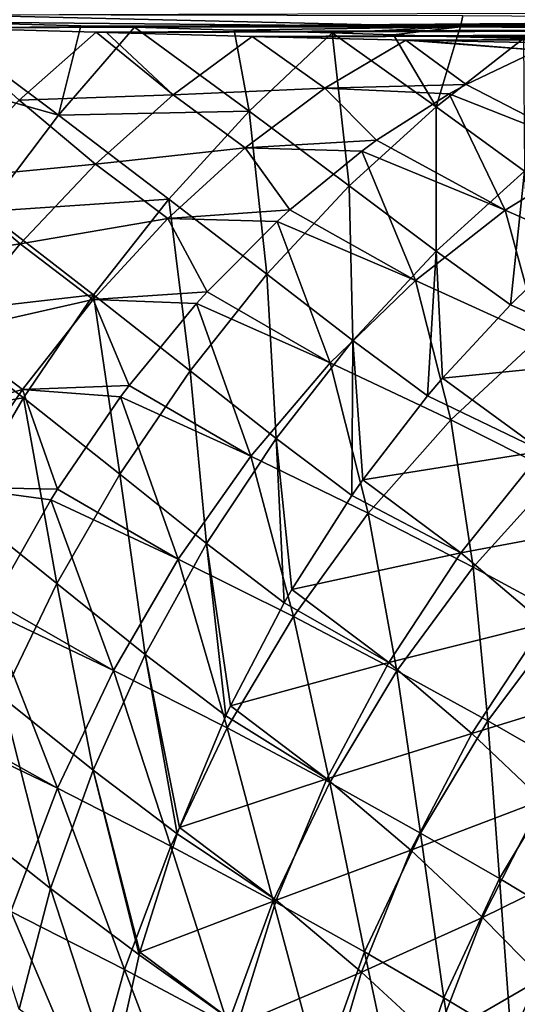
# Model space of a CAD drawing. Header units: metres. Extents: x -92 to 264, y -100 to 50.
# Tile 71 of 256: x 18.63 to 24.19, y -33.63 to -22.64. Entities that reach past the tile are written whole.
import ezdxf

# ---------------------------------------------------------------- set-up
doc = ezdxf.new("R2010")
doc.units = ezdxf.units.M
doc.layers.add('solid_21062050_01', color=7, linetype='CONTINUOUS')

msp = doc.modelspace()

# ---------------------------------------------------------------- linework, layer by layer
at = {"layer": 'solid_21062050_01'}
for points in [[(17.737408, -22.727911, 19.955261), (48.407043, -22.578104, 19.61659), (48.40741, -22.503622, 19.680502)], [(17.73851, -22.589405, 20.075249), (17.737408, -22.727911, 19.955261), (48.40741, -22.503622, 19.680502)], [(23.560781, -22.719017, -24.245249), (17.671665, -22.661612, -26.175741), (17.690029, -22.581308, -26.226454)], [(23.586252, -22.590065, -24.332626), (23.560781, -22.719017, -24.245249), (17.690029, -22.581308, -26.226454)], [(17.737408, -22.727911, 19.955261), (48.406544, -22.645182, 19.544949), (48.407043, -22.578104, 19.61659)], [(29.588699, -22.63216, -22.776735), (23.560781, -22.719017, -24.245249), (23.586252, -22.590065, -24.332626)], [(29.588699, -22.63216, -22.776735), (29.565527, -22.766916, -22.672709), (23.560781, -22.719017, -24.245249)], [(19.069622, -23.702738, -24.837833), (17.275599, -23.20266, -25.911186), (17.671665, -22.661612, -26.175741)], [(23.560781, -22.719017, -24.245249), (19.318647, -22.705595, -25.572689), (17.671665, -22.661612, -26.175741)], [(19.069622, -23.702738, -24.837833), (17.671665, -22.661612, -26.175741), (19.318647, -22.705595, -25.572689)], [(17.737408, -22.727911, 19.955261), (19.490967, -22.779282, 19.868507), (48.406544, -22.645182, 19.544949)], [(18.627234, -23.538366, 19.032969), (19.490967, -22.779282, 19.868507), (17.737408, -22.727911, 19.955261)], [(19.069622, -23.702738, -24.837833), (19.318647, -22.705595, -25.572689), (19.919151, -22.722527, -25.358902)], [(21.200315, -23.660948, -24.034744), (19.069622, -23.702738, -24.837833), (19.919151, -22.722527, -25.358902)], [(23.560781, -22.719017, -24.245249), (19.919151, -22.722527, -25.358902), (19.318647, -22.705595, -25.572689)], [(19.490967, -22.779282, 19.868507), (19.605434, -22.782494, 19.862547), (48.406544, -22.645182, 19.544949)], [(19.605434, -22.782494, 19.862547), (48.405914, -22.704062, 19.466429), (48.406544, -22.645182, 19.544949)], [(19.605434, -22.782494, 19.862547), (21.231443, -22.825905, 19.77379), (48.405914, -22.704062, 19.466429)], [(23.560781, -22.719017, -24.245249), (21.032915, -22.754749, -24.970827), (19.919151, -22.722527, -25.358902)], [(21.200315, -23.660948, -24.034744), (19.919151, -22.722527, -25.358902), (21.032915, -22.754749, -24.970827)], [(23.560781, -22.719017, -24.245249), (22.12504, -22.787046, -24.600622), (21.032915, -22.754749, -24.970827)], [(21.231443, -22.825905, 19.77379), (21.375275, -22.829527, 19.76556), (48.405914, -22.704062, 19.466429)], [(21.375275, -22.829527, 19.76556), (48.405163, -22.75404, 19.381968), (48.405914, -22.704062, 19.466429)], [(21.375275, -22.829527, 19.76556), (22.948711, -22.866549, 19.671064), (48.405163, -22.75404, 19.381968)], [(23.560781, -22.719017, -24.245249), (22.811373, -22.807432, -24.37314), (22.12504, -22.787046, -24.600622)], [(23.560781, -22.719017, -24.245249), (23.521778, -22.828535, -24.141705), (22.811373, -22.807432, -24.37314)], [(22.948711, -22.866549, 19.671064), (23.050852, -22.868773, 19.664635), (48.405163, -22.75404, 19.381968)], [(23.050852, -22.868773, 19.664635), (48.404301, -22.794525, 19.292566), (48.405163, -22.75404, 19.381968)], [(29.565527, -22.766916, -22.672709), (23.521778, -22.828535, -24.141705), (23.560781, -22.719017, -24.245249)], [(18.627234, -23.538366, 19.032969), (20.349791, -23.476229, 18.89691), (19.490967, -22.779282, 19.868507)], [(20.349791, -23.476229, 18.89691), (19.605434, -22.782494, 19.862547), (19.490967, -22.779282, 19.868507)], [(20.349791, -23.476229, 18.89691), (21.231443, -22.825905, 19.77379), (19.605434, -22.782494, 19.862547)], [(20.349791, -23.476229, 18.89691), (22.044966, -23.403202, 18.764963), (21.231443, -22.825905, 19.77379)], [(21.200315, -23.660948, -24.034744), (21.032915, -22.754749, -24.970827), (22.12504, -22.787046, -24.600622)], [(22.316952, -24.494028, -22.766621), (21.200315, -23.660948, -24.034744), (22.12504, -22.787046, -24.600622)], [(21.231443, -22.825905, 19.77379), (22.948711, -22.866549, 19.671064), (21.375275, -22.829527, 19.76556)], [(22.044966, -23.403202, 18.764963), (22.948711, -22.866549, 19.671064), (21.231443, -22.825905, 19.77379)], [(23.287466, -23.612392, -23.283644), (22.12504, -22.787046, -24.600622), (22.811373, -22.807432, -24.37314)], [(23.287466, -23.612392, -23.283644), (22.316952, -24.494028, -22.766621), (22.12504, -22.787046, -24.600622)], [(23.287466, -23.612392, -23.283644), (22.811373, -22.807432, -24.37314), (23.521778, -22.828535, -24.141705)], [(23.050852, -22.868773, 19.664635), (24.636065, -22.899893, 19.559998), (48.404301, -22.794525, 19.292566)], [(23.287466, -23.612392, -23.283644), (23.521778, -22.828535, -24.141705), (24.263205, -22.850491, -23.904348)], [(24.27614, -24.330858, -22.006418), (23.287466, -23.612392, -23.283644), (24.263205, -22.850491, -23.904348)], [(29.565527, -22.766916, -22.672709), (29.537205, -22.878963, -22.545584), (23.521778, -22.828535, -24.141705)], [(29.537205, -22.878963, -22.545584), (24.263205, -22.850491, -23.904348), (23.521778, -22.828535, -24.141705)], [(22.044966, -23.403202, 18.764963), (23.621807, -23.362148, 18.560623), (22.948711, -22.866549, 19.671064)], [(24.429188, -22.980541, 19.351416), (23.050852, -22.868773, 19.664635), (22.948711, -22.866549, 19.671064)], [(24.429188, -22.980541, 19.351416), (22.948711, -22.866549, 19.671064), (23.621807, -23.362148, 18.560623)], [(24.429188, -22.980541, 19.351416), (24.636065, -22.899893, 19.559998), (23.050852, -22.868773, 19.664635)], [(24.429188, -22.980541, 19.351416), (23.621807, -23.362148, 18.560623), (25.10191, -24.124762, 16.534573)], [(19.069622, -23.702738, -24.837833), (18.250927, -24.780777, -24.436501), (17.275599, -23.20266, -25.911186)], [(20.349791, -23.476229, 18.89691), (21.155394, -24.070105, 17.937241), (22.044966, -23.403202, 18.764963)], [(22.044966, -23.403202, 18.764963), (21.155394, -24.070105, 17.937241), (22.623112, -23.985214, 17.635603)], [(22.044966, -23.403202, 18.764963), (23.434462, -23.466089, 18.382545), (23.621807, -23.362148, 18.560623)], [(22.044966, -23.403202, 18.764963), (22.623112, -23.985214, 17.635603), (23.434462, -23.466089, 18.382545)], [(23.621807, -23.362148, 18.560623), (23.434462, -23.466089, 18.382545), (25.10191, -24.124762, 16.534573)], [(18.627234, -23.538366, 19.032969), (19.483362, -24.250771, 18.11338), (20.349791, -23.476229, 18.89691)], [(20.349791, -23.476229, 18.89691), (19.483362, -24.250771, 18.11338), (21.155394, -24.070105, 17.937241)], [(22.623112, -23.985214, 17.635603), (24.060242, -24.764688, 15.716426), (23.434462, -23.466089, 18.382545)], [(24.060242, -24.764688, 15.716426), (25.10191, -24.124762, 16.534573), (23.434462, -23.466089, 18.382545)], [(18.627234, -23.538366, 19.032969), (17.778301, -24.414644, 18.305716), (19.483362, -24.250771, 18.11338)], [(23.286875, -25.222786, -21.525204), (22.316952, -24.494028, -22.766621), (23.287466, -23.612392, -23.283644)], [(24.27614, -24.330858, -22.006418), (23.286875, -25.222786, -21.525204), (23.287466, -23.612392, -23.283644)], [(20.302143, -24.641174, -23.58012), (18.250927, -24.780777, -24.436501), (19.069622, -23.702738, -24.837833)], [(21.200315, -23.660948, -24.034744), (20.302143, -24.641174, -23.58012), (19.069622, -23.702738, -24.837833)], [(21.396885, -25.479862, -22.356621), (20.302143, -24.641174, -23.58012), (21.200315, -23.660948, -24.034744)], [(22.316952, -24.494028, -22.766621), (21.396885, -25.479862, -22.356621), (21.200315, -23.660948, -24.034744)], [(19.483362, -24.250771, 18.11338), (20.288712, -24.859381, 17.197557), (21.155394, -24.070105, 17.937241)], [(21.155394, -24.070105, 17.937241), (20.288712, -24.859381, 17.197557), (21.65407, -24.760294, 16.798063)], [(21.155394, -24.070105, 17.937241), (22.457308, -24.105484, 17.487955), (22.623112, -23.985214, 17.635603)], [(21.155394, -24.070105, 17.937241), (21.65407, -24.760294, 16.798063), (22.457308, -24.105484, 17.487955)], [(22.623112, -23.985214, 17.635603), (22.457308, -24.105484, 17.487955), (24.060242, -24.764688, 15.716426)], [(21.65407, -24.760294, 16.798063), (23.056414, -25.549868, 14.981734), (22.457308, -24.105484, 17.487955)], [(23.056414, -25.549868, 14.981734), (24.060242, -24.764688, 15.716426), (22.457308, -24.105484, 17.487955)], [(24.060242, -24.764688, 15.716426), (25.498613, -25.397758, 13.856955), (25.10191, -24.124762, 16.534573)], [(17.778301, -24.414644, 18.305716), (18.6399, -25.139812, 17.433155), (19.483362, -24.250771, 18.11338)], [(19.483362, -24.250771, 18.11338), (18.6399, -25.139812, 17.433155), (20.288712, -24.859381, 17.197557)], [(24.12009, -25.820528, -20.32098), (23.286875, -25.222786, -21.525204), (24.27614, -24.330858, -22.006418)], [(24.333832, -25.611561, -20.413603), (24.12009, -25.820528, -20.32098), (24.27614, -24.330858, -22.006418)], [(17.778301, -24.414644, 18.305716), (16.952623, -25.3967, 17.696394), (18.6399, -25.139812, 17.433155)], [(22.357141, -26.221527, -21.145906), (21.396885, -25.479862, -22.356621), (22.316952, -24.494028, -22.766621)], [(23.286875, -25.222786, -21.525204), (22.357141, -26.221527, -21.145906), (22.316952, -24.494028, -22.766621)], [(20.302143, -24.641174, -23.58012), (19.457911, -25.712042, -23.241365), (18.250927, -24.780777, -24.436501)], [(20.53878, -26.55756, -22.058773), (19.457911, -25.712042, -23.241365), (20.302143, -24.641174, -23.58012)], [(21.396885, -25.479862, -22.356621), (20.53878, -26.55756, -22.058773), (20.302143, -24.641174, -23.58012)], [(19.457911, -25.712042, -23.241365), (17.490208, -25.93754, -24.159557), (18.250927, -24.780777, -24.436501)], [(20.288712, -24.859381, 17.197557), (21.511045, -24.890011, 16.67984), (21.65407, -24.760294, 16.798063)], [(21.65407, -24.760294, 16.798063), (21.511045, -24.890011, 16.67984), (23.056414, -25.549868, 14.981734)], [(23.056414, -25.549868, 14.981734), (24.445051, -26.184416, 13.197314), (24.060242, -24.764688, 15.716426)], [(24.445051, -26.184416, 13.197314), (25.498613, -25.397758, 13.856955), (24.060242, -24.764688, 15.716426)], [(18.6399, -25.139812, 17.433155), (19.455412, -25.761477, 16.554861), (20.288712, -24.859381, 17.197557)], [(20.288712, -24.859381, 17.197557), (19.455412, -25.761477, 16.554861), (20.728365, -25.676447, 16.059828)], [(20.288712, -24.859381, 17.197557), (20.728365, -25.676447, 16.059828), (21.511045, -24.890011, 16.67984)], [(20.728365, -25.676447, 16.059828), (22.104109, -26.469597, 14.340514), (21.511045, -24.890011, 16.67984)], [(22.104109, -26.469597, 14.340514), (23.056414, -25.549868, 14.981734), (21.511045, -24.890011, 16.67984)], [(16.952623, -25.3967, 17.696394), (17.829838, -26.132351, 16.864651), (18.6399, -25.139812, 17.433155)], [(18.6399, -25.139812, 17.433155), (17.829838, -26.132351, 16.864651), (19.455412, -25.761477, 16.554861)], [(23.191568, -26.837051, -19.957687), (22.357141, -26.221527, -21.145906), (23.286875, -25.222786, -21.525204)], [(23.358904, -26.639673, -20.018064), (23.191568, -26.837051, -19.957687), (23.286875, -25.222786, -21.525204)], [(24.12009, -25.820528, -20.32098), (23.358904, -26.639673, -20.018064), (23.286875, -25.222786, -21.525204)], [(21.498688, -27.314461, -20.87332), (20.53878, -26.55756, -22.058773), (21.396885, -25.479862, -22.356621)], [(22.357141, -26.221527, -21.145906), (21.498688, -27.314461, -20.87332), (21.396885, -25.479862, -22.356621)], [(22.104109, -26.469597, 14.340514), (23.450842, -27.105877, 12.625995), (23.056414, -25.549868, 14.981734)], [(23.450842, -27.105877, 12.625995), (24.445051, -26.184416, 13.197314), (23.056414, -25.549868, 14.981734)], [(25.478413, -26.428188, -18.512699), (24.12009, -25.820528, -20.32098), (24.333832, -25.611561, -20.413603)], [(19.457911, -25.712042, -23.241365), (18.678116, -26.860233, -23.02269), (17.490208, -25.93754, -24.159557)], [(19.753372, -27.713636, -21.876802), (18.678116, -26.860233, -23.02269), (19.457911, -25.712042, -23.241365)], [(19.455412, -25.761477, 16.554861), (20.608572, -25.808977, 15.969213), (20.728365, -25.676447, 16.059828)], [(20.53878, -26.55756, -22.058773), (19.753372, -27.713636, -21.876802), (19.457911, -25.712042, -23.241365)], [(20.728365, -25.676447, 16.059828), (20.608572, -25.808977, 15.969213), (22.104109, -26.469597, 14.340514)], [(17.829838, -26.132351, 16.864651), (18.665577, -26.765476, 16.016932), (19.455412, -25.761477, 16.554861)], [(19.455412, -25.761477, 16.554861), (18.665577, -26.765476, 16.016932), (19.85906, -26.720739, 15.431315)], [(19.455412, -25.761477, 16.554861), (19.85906, -26.720739, 15.431315), (20.608572, -25.808977, 15.969213)], [(19.85906, -26.720739, 15.431315), (21.216311, -27.511339, 13.801504), (20.608572, -25.808977, 15.969213)], [(21.216311, -27.511339, 13.801504), (22.104109, -26.469597, 14.340514), (20.608572, -25.808977, 15.969213)], [(25.478413, -26.428188, -18.512699), (23.358904, -26.639673, -20.018064), (24.12009, -25.820528, -20.32098)], [(18.678116, -26.860233, -23.02269), (16.797012, -27.158504, -24.010481), (17.490208, -25.93754, -24.159557)], [(17.829838, -26.132351, 16.864651), (17.063202, -27.216108, 16.414906), (18.665577, -26.765476, 16.016932)], [(22.34466, -27.950745, -19.693331), (21.498688, -27.314461, -20.87332), (22.357141, -26.221527, -21.145906)], [(22.468803, -27.774191, -19.727301), (22.34466, -27.950745, -19.693331), (22.357141, -26.221527, -21.145906)], [(23.191568, -26.837051, -19.957687), (22.468803, -27.774191, -19.727301), (22.357141, -26.221527, -21.145906)], [(23.450842, -27.105877, 12.625995), (24.649277, -27.705698, 10.836246), (24.445051, -26.184416, 13.197314)], [(21.216311, -27.511339, 13.801504), (22.529539, -28.149582, 12.150783), (22.104109, -26.469597, 14.340514)], [(22.529539, -28.149582, 12.150783), (23.450842, -27.105877, 12.625995), (22.104109, -26.469597, 14.340514)], [(24.474957, -27.455561, -18.194054), (23.358904, -26.639673, -20.018064), (25.478413, -26.428188, -18.512699)], [(20.722359, -28.48778, -20.710888), (19.753372, -27.713636, -21.876802), (20.53878, -26.55756, -22.058773)], [(21.498688, -27.314461, -20.87332), (20.722359, -28.48778, -20.710888), (20.53878, -26.55756, -22.058773)], [(24.474957, -27.455561, -18.194054), (23.191568, -26.837051, -19.957687), (23.358904, -26.639673, -20.018064)], [(17.063202, -27.216108, 16.414906), (17.928766, -27.85923, 15.590277), (18.665577, -26.765476, 16.016932)], [(18.665577, -26.765476, 16.016932), (17.928766, -27.85923, 15.590277), (19.058432, -27.878428, 14.921402)], [(18.665577, -26.765476, 16.016932), (19.762188, -26.849855, 15.365762), (19.85906, -26.720739, 15.431315)], [(18.665577, -26.765476, 16.016932), (19.058432, -27.878428, 14.921402), (19.762188, -26.849855, 15.365762)], [(19.85906, -26.720739, 15.431315), (19.762188, -26.849855, 15.365762), (21.216311, -27.511339, 13.801504)], [(18.678116, -26.860233, -23.02269), (17.972454, -28.071468, -22.926815), (16.797012, -27.158504, -24.010481)], [(19.050489, -28.933626, -21.812988), (17.972454, -28.071468, -22.926815), (18.678116, -26.860233, -23.02269)], [(19.753372, -27.713636, -21.876802), (19.050489, -28.933626, -21.812988), (18.678116, -26.860233, -23.02269)], [(19.058432, -27.878428, 14.921402), (20.405117, -28.660896, 13.372053), (19.762188, -26.849855, 15.365762)], [(20.405117, -28.660896, 13.372053), (21.216311, -27.511339, 13.801504), (19.762188, -26.849855, 15.365762)], [(24.474957, -27.455561, -18.194054), (22.468803, -27.774191, -19.727301), (23.191568, -26.837051, -19.957687)], [(22.529539, -28.149582, 12.150783), (23.7015, -28.75226, 10.423481), (23.450842, -27.105877, 12.625995)], [(23.7015, -28.75226, 10.423481), (24.649277, -27.705698, 10.836246), (23.450842, -27.105877, 12.625995)], [(21.590181, -29.147388, -19.53129), (20.722359, -28.48778, -20.710888), (21.498688, -27.314461, -20.87332)], [(21.675661, -28.999647, -19.545279), (21.590181, -29.147388, -19.53129), (21.498688, -27.314461, -20.87332)], [(22.34466, -27.950745, -19.693331), (21.675661, -28.999647, -19.545279), (21.498688, -27.314461, -20.87332)], [(23.563843, -28.58926, -17.973705), (22.468803, -27.774191, -19.727301), (24.474957, -27.455561, -18.194054)], [(23.563843, -28.58926, -17.973705), (24.474957, -27.455561, -18.194054), (25.414192, -28.244122, -16.346525)], [(20.405117, -28.660896, 13.372053), (21.693697, -29.301306, 11.778154), (21.216311, -27.511339, 13.801504)], [(21.693697, -29.301306, 11.778154), (22.529539, -28.149582, 12.150783), (21.216311, -27.511339, 13.801504)], [(20.037962, -29.726662, -20.660664), (19.050489, -28.933626, -21.812988), (19.753372, -27.713636, -21.876802)], [(20.722359, -28.48778, -20.710888), (20.037962, -29.726662, -20.660664), (19.753372, -27.713636, -21.876802)], [(23.563843, -28.58926, -17.973705), (22.34466, -27.950745, -19.693331), (22.468803, -27.774191, -19.727301)], [(23.7015, -28.75226, 10.423481), (24.732031, -29.30839, 8.628725), (24.649277, -27.705698, 10.836246)], [(17.928766, -27.85923, 15.590277), (18.983431, -27.998459, 14.877711), (19.058432, -27.878428, 14.921402)], [(17.928766, -27.85923, 15.590277), (18.33778, -29.133169, 14.537285), (18.983431, -27.998459, 14.877711)], [(19.058432, -27.878428, 14.921402), (18.983431, -27.998459, 14.877711), (20.405117, -28.660896, 13.372053)], [(18.33778, -29.133169, 14.537285), (19.681585, -29.902601, 13.058012), (18.983431, -27.998459, 14.877711)], [(19.681585, -29.902601, 13.058012), (20.405117, -28.660896, 13.372053), (18.983431, -27.998459, 14.877711)], [(23.563843, -28.58926, -17.973705), (21.675661, -28.999647, -19.545279), (22.34466, -27.950745, -19.693331)], [(19.050489, -28.933626, -21.812988), (18.438927, -30.202263, -21.868128), (17.972454, -28.071468, -22.926815)], [(21.693697, -29.301306, 11.778154), (22.847746, -29.907135, 10.105178), (22.529539, -28.149582, 12.150783)], [(22.847746, -29.907135, 10.105178), (23.7015, -28.75226, 10.423481), (22.529539, -28.149582, 12.150783)], [(24.494473, -29.381018, -16.186707), (23.563843, -28.58926, -17.973705), (25.414192, -28.244122, -16.346525)], [(20.937763, -30.411697, -19.473631), (20.037962, -29.726662, -20.660664), (20.722359, -28.48778, -20.710888)], [(20.990288, -30.299341, -19.474474), (20.937763, -30.411697, -19.473631), (20.722359, -28.48778, -20.710888)], [(21.590181, -29.147388, -19.53129), (20.990288, -30.299341, -19.474474), (20.722359, -28.48778, -20.710888)], [(19.681585, -29.902601, 13.058012), (20.95471, -30.545347, 11.513191), (20.405117, -28.660896, 13.372053)], [(20.95471, -30.545347, 11.513191), (21.693697, -29.301306, 11.778154), (20.405117, -28.660896, 13.372053)], [(22.75749, -29.813835, -17.85466), (21.675661, -28.999647, -19.545279), (23.563843, -28.58926, -17.973705)], [(22.75749, -29.813835, -17.85466), (23.563843, -28.58926, -17.973705), (24.494473, -29.381018, -16.186707)], [(22.847746, -29.907135, 10.105178), (23.865969, -30.467108, 8.361785), (23.7015, -28.75226, 10.423481)], [(23.865969, -30.467108, 8.361785), (24.732031, -29.30839, 8.628725), (23.7015, -28.75226, 10.423481)], [(19.454145, -31.015455, -20.72328), (18.438927, -30.202263, -21.868128), (19.050489, -28.933626, -21.812988)], [(20.037962, -29.726662, -20.660664), (19.454145, -31.015455, -20.72328), (19.050489, -28.933626, -21.812988)], [(22.75749, -29.813835, -17.85466), (21.590181, -29.147388, -19.53129), (21.675661, -28.999647, -19.545279)], [(17.707279, -30.467253, 14.284388), (19.055576, -31.219524, 12.863664), (18.282913, -29.23913, 14.511713)], [(18.33778, -29.133169, 14.537285), (18.282913, -29.23913, 14.511713), (19.681585, -29.902601, 13.058012)], [(19.055576, -31.219524, 12.863664), (19.681585, -29.902601, 13.058012), (18.282913, -29.23913, 14.511713)], [(22.75749, -29.813835, -17.85466), (20.990288, -30.299341, -19.474474), (21.590181, -29.147388, -19.53129)], [(20.95471, -30.545347, 11.513191), (22.099653, -31.154581, 9.885676), (21.693697, -29.301306, 11.778154)], [(22.099653, -31.154581, 9.885676), (22.847746, -29.907135, 10.105178), (21.693697, -29.301306, 11.778154)], [(23.865969, -30.467108, 8.361785), (24.747072, -30.971365, 6.556322), (24.732031, -29.30839, 8.628725)], [(23.68742, -30.609043, -16.119064), (22.75749, -29.813835, -17.85466), (24.494473, -29.381018, -16.186707)], [(23.68742, -30.609043, -16.119064), (24.494473, -29.381018, -16.186707), (25.271399, -30.118504, -14.370425)], [(20.395742, -31.72753, -19.521091), (19.454145, -31.015455, -20.72328), (20.037962, -29.726662, -20.660664)], [(20.422026, -31.655556, -19.515856), (20.395742, -31.72753, -19.521091), (20.037962, -29.726662, -20.660664)], [(20.937763, -30.411697, -19.473631), (20.422026, -31.655556, -19.515856), (20.037962, -29.726662, -20.660664)], [(22.066891, -31.112593, -17.838539), (20.990288, -30.299341, -19.474474), (22.75749, -29.813835, -17.85466)], [(22.066891, -31.112593, -17.838539), (22.75749, -29.813835, -17.85466), (23.68742, -30.609043, -16.119064)], [(19.055576, -31.219524, 12.863664), (20.322653, -31.864752, 11.359503), (19.681585, -29.902601, 13.058012)], [(20.322653, -31.864752, 11.359503), (20.95471, -30.545347, 11.513191), (19.681585, -29.902601, 13.058012)], [(22.099653, -31.154581, 9.885676), (23.113819, -31.718706, 8.183685), (22.847746, -29.907135, 10.105178)], [(23.113819, -31.718706, 8.183685), (23.865969, -30.467108, 8.361785), (22.847746, -29.907135, 10.105178)], [(24.472544, -31.353405, -14.342205), (23.68742, -30.609043, -16.119064), (25.271399, -30.118504, -14.370425)], [(18.978283, -32.337875, -20.897945), (17.926336, -31.503675, -22.041531), (18.438927, -30.202263, -21.868128)], [(19.454145, -31.015455, -20.72328), (18.978283, -32.337875, -20.897945), (18.438927, -30.202263, -21.868128)], [(22.066891, -31.112593, -17.838539), (20.937763, -30.411697, -19.473631), (20.990288, -30.299341, -19.474474)], [(22.066891, -31.112593, -17.838539), (20.422026, -31.655556, -19.515856), (20.937763, -30.411697, -19.473631)], [(17.707279, -30.467253, 14.284388), (17.670185, -30.554962, 14.272756), (19.055576, -31.219524, 12.863664)], [(18.535625, -32.593719, 12.791656), (19.055576, -31.219524, 12.863664), (17.670185, -30.554962, 14.272756)], [(20.322653, -31.864752, 11.359503), (21.467417, -32.477596, 9.767966), (20.95471, -30.545347, 11.513191)], [(21.467417, -32.477596, 9.767966), (22.099653, -31.154581, 9.885676), (20.95471, -30.545347, 11.513191)], [(23.113819, -31.718706, 8.183685), (23.994576, -32.227493, 6.415459), (23.865969, -30.467108, 8.361785)], [(23.994576, -32.227493, 6.415459), (24.747072, -30.971365, 6.556322), (23.865969, -30.467108, 8.361785)], [(23.004034, -31.911461, -16.144522), (22.066891, -31.112593, -17.838539), (23.68742, -30.609043, -16.119064)], [(23.004034, -31.911461, -16.144522), (23.68742, -30.609043, -16.119064), (24.472544, -31.353405, -14.342205)], [(23.994576, -32.227493, 6.415459), (24.73851, -32.671364, 4.591043), (24.747072, -30.971365, 6.556322)], [(19.971037, -33.078079, -19.673065), (18.978283, -32.337875, -20.897945), (19.454145, -31.015455, -20.72328)], [(19.978622, -33.049809, -19.668859), (19.971037, -33.078079, -19.673065), (19.454145, -31.015455, -20.72328)], [(20.395742, -31.72753, -19.521091), (19.978622, -33.049809, -19.668859), (19.454145, -31.015455, -20.72328)], [(21.501457, -32.467831, -17.925564), (20.422026, -31.655556, -19.515856), (22.066891, -31.112593, -17.838539)], [(21.467417, -32.477596, 9.767966), (22.485832, -33.046124, 8.096855), (22.099653, -31.154581, 9.885676)], [(21.501457, -32.467831, -17.925564), (22.066891, -31.112593, -17.838539), (23.004034, -31.911461, -16.144522)], [(22.485832, -33.046124, 8.096855), (23.113819, -31.718706, 8.183685), (22.099653, -31.154581, 9.885676)], [(18.535625, -32.593719, 12.791656), (19.806135, -33.241535, 11.319185), (19.055576, -31.219524, 12.863664)], [(19.806135, -33.241535, 11.319185), (20.322653, -31.864752, 11.359503), (19.055576, -31.219524, 12.863664)], [(23.804907, -32.663116, -14.395723), (23.004034, -31.911461, -16.144522), (24.472544, -31.353405, -14.342205)], [(23.804907, -32.663116, -14.395723), (24.472544, -31.353405, -14.342205), (25.117924, -32.019485, -12.527362)], [(18.978283, -32.337875, -20.897945), (18.629301, -33.686417, -21.168036), (17.926336, -31.503675, -22.041531)], [(21.501457, -32.467831, -17.925564), (20.395742, -31.72753, -19.521091), (20.422026, -31.655556, -19.515856)], [(21.501457, -32.467831, -17.925564), (19.978622, -33.049809, -19.668859), (20.395742, -31.72753, -19.521091)], [(22.485832, -33.046124, 8.096855), (23.37377, -33.559715, 6.354361), (23.113819, -31.718706, 8.183685)], [(23.37377, -33.559715, 6.354361), (23.994576, -32.227493, 6.415459), (23.113819, -31.718706, 8.183685)], [(19.806135, -33.241535, 11.319185), (20.959656, -33.858147, 9.753653), (20.322653, -31.864752, 11.359503)], [(20.959656, -33.858147, 9.753653), (21.467417, -32.477596, 9.767966), (20.322653, -31.864752, 11.359503)], [(22.45363, -33.270519, -16.262733), (21.501457, -32.467831, -17.925564), (23.004034, -31.911461, -16.144522)], [(22.45363, -33.270519, -16.262733), (23.004034, -31.911461, -16.144522), (23.804907, -32.663116, -14.395723)], [(24.470716, -33.338722, -12.595798), (23.804907, -32.663116, -14.395723), (25.117924, -32.019485, -12.527362)], [(23.37377, -33.559715, 6.354361), (24.126762, -34.008533, 4.549936), (23.994576, -32.227493, 6.415459)], [(24.126762, -34.008533, 4.549936), (24.73851, -32.671364, 4.591043), (23.994576, -32.227493, 6.415459)], [(18.978283, -32.337875, -20.897945), (19.669075, -34.446095, -19.92761), (18.629301, -33.686417, -21.168036)], [(19.971037, -33.078079, -19.673065), (19.669075, -34.446095, -19.92761), (18.978283, -32.337875, -20.897945)], [(21.068897, -33.86108, -18.114546), (19.978622, -33.049809, -19.668859), (21.501457, -32.467831, -17.925564)], [(20.959656, -33.858147, 9.753653), (21.990566, -34.431271, 8.102478), (21.467417, -32.477596, 9.767966)], [(21.068897, -33.86108, -18.114546), (21.501457, -32.467831, -17.925564), (22.45363, -33.270519, -16.262733)], [(21.990566, -34.431271, 8.102478), (22.485832, -33.046124, 8.096855), (21.467417, -32.477596, 9.767966)], [(18.128819, -34.006458, 12.84297), (19.412203, -34.656933, 11.392787), (18.535625, -32.593719, 12.791656)], [(19.412203, -34.656933, 11.392787), (19.806135, -33.241535, 11.319185), (18.535625, -32.593719, 12.791656)], [(23.277584, -34.029785, -14.530252), (22.45363, -33.270519, -16.262733), (23.804907, -32.663116, -14.395723)], [(23.277584, -34.029785, -14.530252), (23.804907, -32.663116, -14.395723), (24.470716, -33.338722, -12.595798)], [(24.126762, -34.008533, 4.549936), (24.740862, -34.381691, 2.693632), (24.73851, -32.671364, 4.591043)], [(21.068897, -33.86108, -18.114546), (19.669075, -34.446095, -19.92761), (19.971037, -33.078079, -19.673065)], [(21.068897, -33.86108, -18.114546), (19.971037, -33.078079, -19.673065), (19.978622, -33.049809, -19.668859)], [(21.990566, -34.431271, 8.102478), (22.893116, -34.949871, 6.373861), (22.485832, -33.046124, 8.096855)], [(22.893116, -34.949871, 6.373861), (23.37377, -33.559715, 6.354361), (22.485832, -33.046124, 8.096855)], [(19.412203, -34.656933, 11.392787), (20.58329, -35.277416, 9.842931), (19.806135, -33.241535, 11.319185)], [(20.58329, -35.277416, 9.842931), (20.959656, -33.858147, 9.753653), (19.806135, -33.241535, 11.319185)], [(22.043709, -34.667694, -16.472086), (21.068897, -33.86108, -18.114546), (22.45363, -33.270519, -16.262733)], [(22.043709, -34.667694, -16.472086), (22.45363, -33.270519, -16.262733), (23.277584, -34.029785, -14.530252)], [(23.970423, -34.715332, -12.732199), (23.277584, -34.029785, -14.530252), (24.470716, -33.338722, -12.595798)], [(23.970423, -34.715332, -12.732199), (24.470716, -33.338722, -12.595798), (25.000576, -33.913467, -10.750398)], [(22.893116, -34.949871, 6.373861), (23.661669, -35.403851, 4.576698), (23.37377, -33.559715, 6.354361)], [(23.661669, -35.403851, 4.576698), (24.126762, -34.008533, 4.549936), (23.37377, -33.559715, 6.354361)]]:
    msp.add_3dface(points, dxfattribs=at)

doc.saveas('drawing.dxf')
